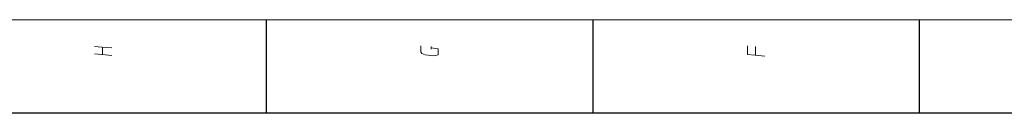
# Model space of a CAD drawing. Extents: x 0 to 841, y 0 to 594.
# Tile 44 of 69: x 433 to 592, y 574 to 589. Entities that reach past the tile are written whole.
import ezdxf

# ---------------------------------------------------------------- set-up
doc = ezdxf.new("R2010")
doc.units = 0

msp = doc.modelspace()

# ---------------------------------------------------------------- linework, layer by layer
at = {"lineweight": 15}
msp.add_line((836, 589), (5, 589), dxfattribs=at)
at = {"color": 7, "lineweight": 25, "ltscale": 0.375}
for p, q in [((473, 574), (473, 589)), ((525.5, 574), (525.5, 589)), ((578, 574), (578, 589))]:
    msp.add_line(p, q, dxfattribs=at)
at = {"color": 7, "lineweight": 25}
msp.add_line((821, 574), (20, 574), dxfattribs=at)
at = {"color": 7, "lineweight": 13}
for points in [[(445.32, 584.72), (446.51, 584.61), (448.11, 584.47)], [(446.61, 583.42), (446.61, 584.61)], [(499.49, 584.51), (500.61, 584.33), (500.61, 583.39), (500.2, 583.25), (499.88, 583.21), (498.48, 583.39), (497.99, 583.56), (497.82, 583.84), (497.82, 584.79)], [(499.49, 584.3), (499.49, 584.72)], [(553.12, 583.18), (551.54, 583.32), (550.32, 583.42), (550.32, 584.82)], [(551.61, 583.32), (551.61, 584.72)], [(448.11, 583.28), (446.54, 583.42), (445.32, 583.53)]]:
    msp.add_lwpolyline(points, dxfattribs=at)

doc.saveas('drawing.dxf')
